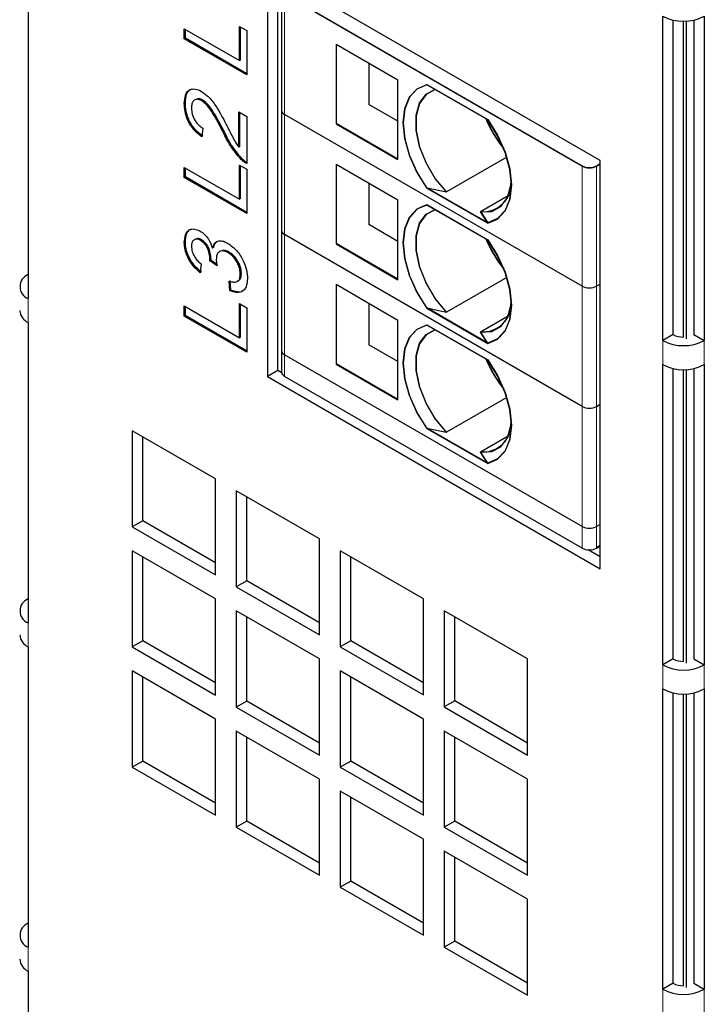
# Model space of a CAD drawing. Header units: millimetres. Extents: x 5 to 418, y 2 to 292.
# Tile 9 of 13: x 267 to 286, y 165 to 191. Entities that reach past the tile are written whole.
import ezdxf

# ---------------------------------------------------------------- set-up
doc = ezdxf.new("R2010")
doc.units = ezdxf.units.MM

msp = doc.modelspace()

# ---------------------------------------------------------------- linework, layer by layer
at = {"color": 7, "linetype": 'Continuous', "lineweight": 25}
for p, q in [((273.9489, 192.6718), (273.9489, 181.5669)), ((282.9999, 187.4468), (273.9489, 192.6718)), ((274.2317, 181.7301), (274.2317, 192.5085)), ((274.3328, 192.076), (274.3328, 188.8099)), ((274.4148, 191.9617), (282.5041, 187.2919)), ((274.4153, 191.9721), (282.5046, 187.3023)), ((267.4435, 191.8547), (267.4435, 183.6893)), ((284.6969, 182.5477), (284.6969, 191.3664)), ((284.9798, 182.711), (284.9798, 191.2609)), ((285.2626, 182.6434), (285.2626, 191.2311)), ((285.3475, 182.5967), (285.3475, 191.2337)), ((285.5455, 191.2609), (285.5455, 182.711)), ((285.8283, 191.3664), (285.8283, 182.5477)), ((271.6862, 191.026), (273.1874, 190.1593)), ((271.6862, 190.7496), (271.6862, 191.026)), ((271.7144, 190.7659), (271.7144, 191.0096)), ((273.1874, 191.0889), (273.3832, 190.9759)), ((273.1874, 190.1593), (273.1874, 191.0889)), ((273.2157, 190.1756), (273.2157, 191.0726)), ((273.3832, 190.9759), (273.3832, 189.7699)), ((271.7144, 190.7659), (271.6862, 190.7496)), ((273.3832, 189.7699), (271.6862, 190.7496)), ((273.3832, 189.8026), (271.7144, 190.7659)), ((275.8135, 190.6005), (275.8135, 188.4418)), ((277.4978, 189.6282), (275.8135, 190.6005)), ((273.2157, 190.1756), (273.1874, 190.1593)), ((276.7058, 190.0854), (276.7058, 188.9667)), ((277.4978, 187.4695), (277.4978, 189.6282)), ((279.937, 188.5452), (278.283, 189.5001)), ((278.2835, 189.5104), (279.9375, 188.5556)), ((271.7144, 189.0072), (271.6862, 188.9909)), ((272.1849, 189.0874), (272.1567, 189.071)), ((273.1656, 188.7649), (273.3832, 188.6393)), ((273.1656, 187.8063), (273.1656, 188.7649)), ((273.1939, 187.8226), (273.1939, 188.7486)), ((274.3328, 188.8099), (274.3328, 185.5437)), ((277.4978, 188.5104), (276.7065, 188.9672)), ((273.3832, 188.6393), (273.3832, 187.358)), ((282.5041, 184.0257), (274.4148, 188.6956)), ((272.1866, 188.3251), (272.1648, 188.0865)), ((272.7768, 188.2189), (272.7485, 188.2025)), ((275.8143, 188.4423), (275.8135, 188.4418)), ((275.8135, 188.4418), (277.4978, 187.4695)), ((277.4978, 187.4802), (275.8143, 188.452)), ((273.1939, 187.8226), (273.1656, 187.8063)), ((273.2606, 187.4877), (273.2323, 187.4714)), ((280.4537, 187.5331), (278.818, 186.5889)), ((282.9999, 176.3419), (282.9999, 187.4468)), ((271.6862, 187.2573), (273.1874, 186.3907)), ((271.6862, 186.9809), (271.6862, 187.2573)), ((271.7144, 186.9973), (271.7144, 187.241)), ((273.1874, 187.3203), (273.3832, 187.2072)), ((273.1874, 186.3907), (273.1874, 187.3203)), ((273.2157, 186.407), (273.2157, 187.3039)), ((273.3832, 187.2072), (273.3832, 186.0013)), ((275.8135, 187.3344), (275.8135, 185.1756)), ((277.4978, 186.3621), (275.8135, 187.3344)), ((282.9001, 187.2919), (282.9999, 187.3495)), ((282.9006, 187.3023), (282.9999, 187.3596)), ((271.7144, 186.9973), (271.6862, 186.9809)), ((273.3832, 186.0013), (271.6862, 186.9809)), ((273.3832, 186.0339), (271.7144, 186.9973)), ((276.7058, 186.8193), (276.7058, 185.7006)), ((278.283, 186.6912), (279.937, 185.7363)), ((278.8175, 186.5785), (278.283, 186.6912)), ((279.9375, 185.7467), (278.2835, 186.7015)), ((278.2835, 186.7015), (278.818, 186.5889)), ((273.2157, 186.407), (273.1874, 186.3907)), ((277.4978, 184.2033), (277.4978, 186.3621)), ((279.7424, 186.0553), (280.4964, 186.4905)), ((279.937, 185.279), (278.283, 186.2339)), ((278.2835, 186.2443), (279.9375, 185.2894)), ((279.7424, 186.0553), (279.9375, 185.7467)), ((279.937, 185.7363), (279.7419, 186.0449)), ((274.3328, 185.5437), (274.3328, 182.2775)), ((277.4978, 185.2443), (276.7065, 185.7011)), ((272.153, 185.2869), (272.1247, 185.2706)), ((282.5041, 180.7595), (274.4148, 185.4294)), ((271.7144, 185.2339), (271.6862, 185.2175)), ((272.4824, 185.0806), (272.4541, 185.0643)), ((275.8143, 185.1761), (275.8135, 185.1756)), ((275.8135, 185.1756), (277.4978, 184.2033)), ((277.4978, 184.214), (275.8143, 185.1858)), ((272.4107, 184.7346), (272.3824, 184.7183)), ((272.5782, 184.5793), (272.3824, 184.7183)), ((272.4131, 184.7693), (272.3848, 184.753)), ((272.5705, 184.6211), (272.4107, 184.7346)), ((272.8992, 184.9566), (272.8709, 184.9403)), ((272.1431, 184.6319), (272.1213, 184.3932)), ((272.9546, 183.9197), (272.9328, 184.1835)), ((273.2374, 184.3751), (273.2092, 184.3587)), ((280.4537, 184.2669), (278.818, 183.3227)), ((272.9263, 183.9033), (272.9046, 184.1671)), ((272.9546, 183.9197), (272.9263, 183.9033)), ((275.8135, 184.0682), (275.8135, 181.9095)), ((277.4978, 183.0959), (275.8135, 184.0682)), ((282.9999, 184.0833), (282.9001, 184.0257)), ((271.6862, 183.4887), (273.1874, 182.622)), ((271.6862, 183.2123), (271.6862, 183.4887)), ((271.7144, 183.2286), (271.7144, 183.4723)), ((273.1874, 183.5516), (273.3832, 183.4386)), ((273.1874, 182.622), (273.1874, 183.5516)), ((273.2157, 182.6383), (273.2157, 183.5353)), ((273.3832, 183.4386), (273.3832, 182.2326)), ((276.7058, 183.5531), (276.7058, 182.4344)), ((278.283, 183.425), (279.937, 182.4701)), ((278.8175, 183.3123), (278.283, 183.425)), ((279.9375, 182.4805), (278.2835, 183.4354)), ((278.2835, 183.4354), (278.818, 183.3227)), ((271.7144, 183.2286), (271.6862, 183.2123)), ((273.3832, 182.2326), (271.6862, 183.2123)), ((273.3832, 182.2653), (271.7144, 183.2286)), ((279.7424, 182.7891), (280.4964, 183.2244)), ((267.4435, 183.036), (267.4435, 174.8706)), ((277.4978, 180.9372), (277.4978, 183.0959)), ((279.937, 182.0128), (278.283, 182.9677)), ((278.2835, 182.9781), (279.9375, 182.0232)), ((273.2157, 182.6383), (273.1874, 182.622)), ((279.937, 182.4701), (279.7419, 182.7787)), ((279.9375, 182.4805), (279.7424, 182.7891)), ((284.9798, 182.711), (284.6969, 182.5477)), ((285.5455, 182.711), (285.8283, 182.5477)), ((277.4978, 181.9781), (276.7065, 182.4349)), ((274.3328, 182.2775), (274.3328, 181.6896)), ((282.5041, 177.4934), (274.4148, 182.1632)), ((275.8143, 181.9099), (275.8135, 181.9095)), ((275.8135, 181.9095), (277.4978, 180.9372)), ((277.4978, 180.9479), (275.8143, 181.9197)), ((284.6969, 173.7291), (284.6969, 181.8945)), ((284.9798, 173.8924), (284.9798, 181.7891)), ((285.5455, 181.7891), (285.5455, 173.8924)), ((285.8283, 181.8945), (285.8283, 173.7291)), ((274.2317, 181.7301), (273.9489, 181.5669)), ((273.9489, 181.5669), (282.9999, 176.3419)), ((274.3347, 181.6707), (274.2317, 181.7301)), ((282.5041, 176.9055), (274.4148, 181.5753)), ((285.2626, 173.8247), (285.2626, 181.7592)), ((285.3475, 173.7781), (285.3475, 181.7618)), ((280.4537, 181.0008), (278.818, 180.0565)), ((282.9001, 180.7595), (282.9999, 180.8171)), ((279.9375, 179.2143), (278.2835, 180.1692)), ((278.2835, 180.1692), (278.818, 180.0565)), ((272.5347, 178.7905), (270.2719, 180.0967)), ((270.2719, 180.0967), (270.2719, 177.4838)), ((270.5548, 177.6471), (270.5548, 179.9335)), ((278.283, 180.1588), (279.937, 179.2039)), ((278.8175, 180.0462), (278.283, 180.1588)), ((279.7424, 179.5229), (280.4964, 179.9582)), ((279.937, 179.2039), (279.7419, 179.5126)), ((279.9375, 179.2143), (279.7424, 179.5229)), ((272.5347, 176.1776), (272.5347, 178.7905)), ((275.3631, 177.1577), (273.1004, 178.4639)), ((273.1004, 178.4639), (273.1004, 175.851)), ((273.3832, 176.0143), (273.3832, 178.3007)), ((270.5548, 177.6471), (270.2719, 177.4838)), ((272.5347, 176.5041), (270.5548, 177.6471)), ((282.9999, 177.551), (282.9001, 177.4934)), ((270.2719, 177.4838), (272.5347, 176.1776)), ((275.3631, 174.5447), (275.3631, 177.1577)), ((282.9001, 176.9055), (282.9999, 176.9631)), ((282.9999, 176.9732), (282.9006, 176.9159)), ((272.5347, 175.5243), (270.2719, 176.8306)), ((270.2719, 176.8306), (270.2719, 174.2177)), ((278.1915, 175.5249), (275.9288, 176.8311)), ((275.9288, 176.8311), (275.9288, 174.2182)), ((282.9999, 176.6684), (282.6693, 176.8592)), ((270.5548, 174.3809), (270.5548, 176.6673)), ((276.2116, 174.3815), (276.2116, 176.6678)), ((273.3832, 176.0143), (273.1004, 175.851)), ((275.3631, 174.8713), (273.3832, 176.0143)), ((273.1004, 175.851), (275.3631, 174.5447)), ((272.5347, 172.9114), (272.5347, 175.5243)), ((278.1915, 172.9119), (278.1915, 175.5249)), ((275.3631, 173.8915), (273.1004, 175.1978)), ((273.1004, 175.1978), (273.1004, 172.5848)), ((281.02, 173.892), (278.7572, 175.1983)), ((278.7572, 175.1983), (278.7572, 172.5854)), ((273.3832, 172.7481), (273.3832, 175.0345)), ((279.0401, 172.7487), (279.0401, 175.035)), ((270.5548, 174.3809), (270.2719, 174.2177)), ((272.5347, 173.238), (270.5548, 174.3809)), ((276.2116, 174.3815), (275.9288, 174.2182)), ((278.1915, 173.2385), (276.2116, 174.3815)), ((267.4435, 174.2174), (267.4435, 166.052)), ((270.2719, 174.2177), (272.5347, 172.9114)), ((275.9288, 174.2182), (278.1915, 172.9119)), ((275.3631, 171.2786), (275.3631, 173.8915)), ((281.02, 171.2791), (281.02, 173.892)), ((284.9798, 173.8924), (284.6969, 173.7291)), ((285.5455, 173.8924), (285.8283, 173.7291)), ((272.5347, 172.2582), (270.2719, 173.5644)), ((270.2719, 173.5644), (270.2719, 170.9515)), ((278.1915, 172.2587), (275.9288, 173.565)), ((275.9288, 173.565), (275.9288, 170.952)), ((270.5548, 171.1148), (270.5548, 173.4011)), ((276.2116, 171.1153), (276.2116, 173.4017)), ((284.6969, 164.9104), (284.6969, 173.0759)), ((284.9798, 165.0737), (284.9798, 172.9704)), ((285.2626, 165.0061), (285.2626, 172.9406)), ((285.3475, 164.9594), (285.3475, 172.9432)), ((285.5455, 172.9704), (285.5455, 165.0737)), ((285.8283, 173.0759), (285.8283, 164.9104)), ((273.3832, 172.7481), (273.1004, 172.5848)), ((275.3631, 171.6051), (273.3832, 172.7481)), ((279.0401, 172.7487), (278.7572, 172.5854)), ((281.02, 171.6057), (279.0401, 172.7487)), ((273.1004, 172.5848), (275.3631, 171.2786)), ((278.7572, 172.5854), (281.02, 171.2791)), ((272.5347, 169.6452), (272.5347, 172.2582)), ((278.1915, 169.6458), (278.1915, 172.2587)), ((275.3631, 170.6254), (273.1004, 171.9316)), ((273.1004, 171.9316), (273.1004, 169.3187)), ((281.02, 170.6259), (278.7572, 171.9321)), ((278.7572, 171.9321), (278.7572, 169.3192)), ((273.3832, 169.482), (273.3832, 171.7683)), ((279.0401, 169.4825), (279.0401, 171.7689)), ((270.5548, 171.1148), (270.2719, 170.9515)), ((272.5347, 169.9718), (270.5548, 171.1148)), ((276.2116, 171.1153), (275.9288, 170.952)), ((278.1915, 169.9723), (276.2116, 171.1153)), ((270.2719, 170.9515), (272.5347, 169.6452)), ((275.9288, 170.952), (278.1915, 169.6458)), ((275.3631, 168.0124), (275.3631, 170.6254)), ((281.02, 168.013), (281.02, 170.6259)), ((278.1915, 168.9925), (275.9288, 170.2988)), ((275.9288, 170.2988), (275.9288, 167.6859)), ((276.2116, 167.8491), (276.2116, 170.1355)), ((273.3832, 169.482), (273.1004, 169.3187)), ((275.3631, 168.339), (273.3832, 169.482)), ((279.0401, 169.4825), (278.7572, 169.3192)), ((281.02, 168.3395), (279.0401, 169.4825)), ((273.1004, 169.3187), (275.3631, 168.0124)), ((278.7572, 169.3192), (281.02, 168.013)), ((278.1915, 166.3796), (278.1915, 168.9925)), ((281.02, 167.3597), (278.7572, 168.666)), ((278.7572, 168.666), (278.7572, 166.053)), ((279.0401, 166.2163), (279.0401, 168.5027)), ((276.2116, 167.8491), (275.9288, 167.6859)), ((275.9288, 167.6859), (278.1915, 166.3796)), ((278.1915, 166.7062), (276.2116, 167.8491)), ((281.02, 164.7468), (281.02, 167.3597)), ((279.0401, 166.2163), (278.7572, 166.053)), ((278.7572, 166.053), (281.02, 164.7468)), ((281.02, 165.0734), (279.0401, 166.2163)), ((267.4435, 165.3987), (267.4435, 157.2333)), ((284.9798, 165.0737), (284.6969, 164.9104)), ((285.5455, 165.0737), (285.8283, 164.9104))]:
    msp.add_line(p, q, dxfattribs=at)
at = {"color": 7, "linetype": 'Continuous', "lineweight": 18}
for p, q in [((274.4148, 188.6956), (274.4148, 191.9617)), ((274.4148, 185.4294), (274.4148, 188.6956)), ((282.5041, 187.2919), (282.5041, 184.0257)), ((282.5046, 187.2922), (282.5046, 187.3023)), ((282.9001, 187.2919), (282.9001, 184.0257)), ((282.9006, 187.3023), (282.9006, 176.9159)), ((274.4148, 182.1632), (274.4148, 185.4294)), ((282.5041, 184.0257), (282.5041, 180.7595)), ((282.9001, 184.0257), (282.9001, 180.7595)), ((267.4435, 183.6893), (267.4435, 183.036)), ((284.6969, 182.5477), (284.6969, 181.8945)), ((285.8283, 182.5477), (285.8283, 181.8945)), ((274.4148, 181.5753), (274.4148, 182.1632)), ((282.5041, 180.7595), (282.5041, 177.4934)), ((282.9001, 180.7595), (282.9001, 177.4934)), ((282.5041, 177.4934), (282.5041, 176.9055)), ((282.9001, 177.4934), (282.9001, 176.9055)), ((267.4435, 174.8706), (267.4435, 174.2174)), ((284.6969, 173.7291), (284.6969, 173.0759)), ((285.8283, 173.7291), (285.8283, 173.0759)), ((267.4435, 166.052), (267.4435, 165.3987)), ((284.6969, 164.9104), (284.6969, 164.2572)), ((285.8283, 164.9104), (285.8283, 164.2572))]:
    msp.add_line(p, q, dxfattribs=at)
at = {"color": 7, "linetype": 'Continuous', "lineweight": 25, "flags": 128}
for points in [[(278.283, 189.5001), (278.0142, 189.3836), (277.8101, 189.1631), (277.6826, 188.8515), (277.6392, 188.4672), (277.6826, 188.0329), (277.8101, 187.5741), (278.0142, 187.1179), (278.283, 186.6912)], [(278.2835, 186.7015), (278.0147, 187.1283), (277.8106, 187.5845), (277.6831, 188.0433), (277.6397, 188.4776), (277.6831, 188.8619), (277.8106, 189.1735), (278.0147, 189.394), (278.2835, 189.5104)], [(278.5194, 189.3743), (278.5116, 189.3722), (278.2606, 189.2385), (278.0826, 188.9958), (277.9903, 188.6615), (277.9903, 188.2595), (278.0826, 187.8186), (278.2606, 187.3704), (278.5116, 186.9469), (278.8175, 186.5785)], [(278.818, 186.5889), (278.5121, 186.9573), (278.2611, 187.3807), (278.0831, 187.829), (277.9908, 188.2699), (277.9908, 188.6719), (278.0831, 189.0062), (278.2611, 189.2489), (278.5072, 189.3813)], [(279.937, 185.7363), (280.2058, 185.8527), (280.4099, 186.0732), (280.5374, 186.3848), (280.5808, 186.7691), (280.5374, 187.2035), (280.4099, 187.6623), (280.2058, 188.1185), (279.937, 188.5452)], [(279.9375, 188.5556), (280.2063, 188.1288), (280.4104, 187.6726), (280.5379, 187.2138), (280.5813, 186.7795), (280.5379, 186.3952), (280.4104, 186.0836), (280.2063, 185.8631), (279.9375, 185.7467)], [(279.7419, 186.0449), (280.0478, 186.06), (280.2988, 186.1938), (280.4768, 186.4365), (280.5691, 186.7708), (280.5791, 186.8893)], [(278.283, 186.2339), (278.0142, 186.1175), (277.8101, 185.897), (277.6826, 185.5854), (277.6392, 185.2011), (277.6826, 184.7667), (277.8101, 184.3079), (278.0142, 183.8517), (278.283, 183.425)], [(278.2835, 183.4354), (278.0147, 183.8621), (277.8106, 184.3183), (277.6831, 184.7771), (277.6397, 185.2115), (277.6831, 185.5958), (277.8106, 185.9073), (278.0147, 186.1278), (278.2835, 186.2443)], [(278.5194, 186.1081), (278.5116, 186.1061), (278.2606, 185.9723), (278.0826, 185.7296), (277.9903, 185.3953), (277.9903, 184.9933), (278.0826, 184.5524), (278.2606, 184.1042), (278.5116, 183.6807), (278.8175, 183.3123)], [(278.818, 183.3227), (278.5121, 183.6911), (278.2611, 184.1146), (278.0831, 184.5628), (277.9908, 185.0037), (277.9908, 185.4057), (278.0831, 185.74), (278.2611, 185.9827), (278.5072, 186.1151)], [(279.937, 182.4701), (280.2058, 182.5865), (280.4099, 182.807), (280.5374, 183.1186), (280.5808, 183.5029), (280.5374, 183.9373), (280.4099, 184.3961), (280.2058, 184.8523), (279.937, 185.279)], [(279.9375, 185.2894), (280.2063, 184.8627), (280.4104, 184.4065), (280.5379, 183.9477), (280.5813, 183.5133), (280.5379, 183.129), (280.4104, 182.8174), (280.2063, 182.5969), (279.9375, 182.4805)], [(279.7419, 182.7787), (280.0478, 182.7939), (280.2988, 182.9276), (280.4768, 183.1703), (280.5691, 183.5046), (280.5791, 183.6231)], [(278.283, 182.9677), (278.0142, 182.8513), (277.8101, 182.6308), (277.6826, 182.3192), (277.6392, 181.9349), (277.6826, 181.5005), (277.8101, 181.0417), (278.0142, 180.5855), (278.283, 180.1588)], [(278.2835, 180.1692), (278.0147, 180.5959), (277.8106, 181.0521), (277.6831, 181.5109), (277.6397, 181.9453), (277.6831, 182.3296), (277.8106, 182.6412), (278.0147, 182.8617), (278.2835, 182.9781)], [(278.5194, 182.8419), (278.5116, 182.8399), (278.2606, 182.7062), (278.0826, 182.4635), (277.9903, 182.1291), (277.9903, 181.7272), (278.0826, 181.2863), (278.2606, 180.838), (278.5116, 180.4146), (278.8175, 180.0462)], [(278.818, 180.0565), (278.5121, 180.4249), (278.2611, 180.8484), (278.0831, 181.2966), (277.9908, 181.7375), (277.9908, 182.1395), (278.0831, 182.4739), (278.2611, 182.7166), (278.5072, 182.849)], [(279.937, 179.2039), (280.2058, 179.3204), (280.4099, 179.5409), (280.5374, 179.8525), (280.5808, 180.2368), (280.5374, 180.6711), (280.4099, 181.1299), (280.2058, 181.5861), (279.937, 182.0128)], [(279.9375, 182.0232), (280.2063, 181.5965), (280.4104, 181.1403), (280.5379, 180.6815), (280.5813, 180.2472), (280.5379, 179.8629), (280.4104, 179.5513), (280.2063, 179.3308), (279.9375, 179.2143)], [(279.7419, 179.5126), (280.0478, 179.5277), (280.2988, 179.6614), (280.4768, 179.9041), (280.5691, 180.2385), (280.5791, 180.357)]]:
    msp.add_lwpolyline(points, dxfattribs=at)
at = {"color": 7, "linetype": 'Continuous', "lineweight": 25}
for centre, radius, start, end in [((285.2626, 192.4581), 1.2296, 242.60967, 297.39033), ((274.4729, 188.8238), 0.1408, 185.6948, 245.62534), ((282.8036, 189.7508), 3.1394, 201.82921, 219.42452), ((282.806, 189.7622), 3.1416, 202.10796, 219.15976), ((282.7021, 187.674), 0.4304, 242.60967, 297.39033), ((282.7026, 187.6844), 0.4304, 242.60976, 297.39024), ((279.8104, 186.8228), 0.7706, 264.9376, 4.40025), ((274.4729, 185.5577), 0.1408, 185.6948, 245.62534), ((282.8036, 186.4846), 3.1394, 201.82921, 219.42452), ((282.806, 186.4961), 3.1416, 202.10796, 219.15976), ((267.5675, 184.0158), 0.3493, 110.78342, 249.21658), ((282.7021, 184.4078), 0.4304, 242.60967, 297.39033), ((279.8104, 183.5567), 0.7706, 264.9376, 4.40025), ((267.6096, 183.4025), 0.4024, 185.6948, 245.62534), ((285.2511, 183.2204), 0.5772, 241.95976, 271.1441), ((285.2626, 183.6395), 1.2296, 242.60967, 297.39033), ((274.4729, 182.2915), 0.1408, 185.6948, 245.62534), ((282.8036, 183.2184), 3.1394, 201.82921, 219.42452), ((282.806, 183.2299), 3.1416, 202.10796, 219.15976), ((285.2626, 182.9863), 1.2296, 242.60967, 297.39033), ((274.4729, 181.7036), 0.1408, 185.6948, 245.62534), ((282.7021, 181.1417), 0.4304, 242.60967, 297.39033), ((279.8104, 180.2905), 0.7706, 264.9376, 4.40025), ((282.7021, 177.8755), 0.4304, 242.60967, 297.39033), ((282.7021, 177.2876), 0.4304, 242.60967, 297.39033), ((267.5675, 175.1972), 0.3493, 110.78342, 249.21658), ((267.6096, 174.5839), 0.4024, 185.6948, 245.62534), ((285.2511, 174.4018), 0.5772, 241.95976, 271.1441), ((285.2626, 174.8209), 1.2296, 242.60967, 297.39033), ((285.2626, 174.1676), 1.2296, 242.60967, 297.39033), ((267.5675, 166.3785), 0.3493, 110.78342, 249.21658), ((267.6096, 165.7652), 0.4024, 185.6948, 245.62534), ((285.2626, 166.0022), 1.2296, 242.60967, 297.39033), ((285.2511, 165.5831), 0.5772, 241.95976, 271.1441)]:
    msp.add_arc(centre, radius, start, end, dxfattribs=at)
for points, knots in [([(271.6862, 188.9909), (271.6913, 189.0734), (271.7016, 189.238), (271.8188, 189.375), (271.9805, 189.4056), (272.0966, 189.3508), (272.1546, 189.3234)], [0, 0, 0, 0, 0.2805009, 0.5596743, 0.7797453, 1, 1, 1, 1]), ([(271.7144, 189.0072), (271.7205, 189.0875), (271.7326, 189.2478), (271.8118, 189.3745), (271.8809, 189.3832), (271.8878, 189.3841)], [0, 0, 0, 0, 0.475278, 0.9483067, 1, 1, 1, 1]), ([(272.1546, 189.3234), (272.2357, 189.2634), (272.3981, 189.1431), (272.6333, 188.797), (272.7683, 188.5369), (272.8508, 188.3778)], [0, 0, 0, 0, 0.2786949, 0.5588196, 1, 1, 1, 1]), ([(272.1931, 188.1028), (272.1178, 188.1608), (271.9676, 188.2764), (271.8011, 188.5408), (271.7242, 188.7956), (271.7177, 188.9366), (271.7144, 189.0072)], [0, 0, 0, 0, 0.2802186, 0.5589131, 0.7791554, 1, 1, 1, 1]), ([(272.1567, 189.071), (272.1133, 189.0895), (272.0264, 189.1263), (271.9357, 189.077), (271.8881, 188.9868), (271.884, 188.9106), (271.882, 188.8724)], [0, 0, 0, 0, 0.2790769, 0.5586029, 0.77905317, 1, 1, 1, 1]), ([(272.1849, 189.0874), (272.1396, 189.1102), (272.0803, 189.1401), (272.0404, 189.1164), (272.031, 189.1109)], [0, 0, 0, 0, 0.7651086, 1, 1, 1, 1]), ([(272.7485, 188.2025), (272.6557, 188.3813), (272.5266, 188.6303), (272.3248, 188.9394), (272.2126, 189.0272), (272.1567, 189.071)], [0, 0, 0, 0, 0.5613127, 0.7813859, 1, 1, 1, 1]), ([(272.7768, 188.2189), (272.684, 188.3977), (272.5549, 188.6466), (272.353, 188.9557), (272.2409, 189.0436), (272.1849, 189.0874)], [0, 0, 0, 0, 0.5613127, 0.7813859, 1, 1, 1, 1]), ([(272.1648, 188.0865), (272.0895, 188.1444), (271.9393, 188.26), (271.7729, 188.5245), (271.6959, 188.7793), (271.6894, 188.9203), (271.6862, 188.9909)], [0, 0, 0, 0, 0.2802186, 0.5589131, 0.7791554, 1, 1, 1, 1]), ([(271.882, 188.8724), (271.8855, 188.8161), (271.8925, 188.704), (271.9687, 188.5298), (272.0762, 188.3981), (272.1498, 188.3495), (272.1866, 188.3251)], [0, 0, 0, 0, 0.2803495, 0.55949653, 0.77941367, 1, 1, 1, 1]), ([(273.2323, 187.4714), (273.1268, 187.5951), (272.938, 187.8167), (272.8066, 188.0843), (272.7485, 188.2025)], [0, 0, 0, 0, 0.55839292, 1, 1, 1, 1]), ([(273.2606, 187.4877), (273.1551, 187.6115), (272.9663, 187.833), (272.8348, 188.1007), (272.7768, 188.2189)], [0, 0, 0, 0, 0.55839292, 1, 1, 1, 1]), ([(272.8508, 188.3778), (272.9041, 188.2682), (272.9992, 188.0726), (273.1148, 187.8876), (273.1656, 187.8063)], [0, 0, 0, 0, 0.5606123, 1, 1, 1, 1]), ([(273.3832, 187.358), (273.3545, 187.3753), (273.3031, 187.4062), (273.2539, 187.4515), (273.2323, 187.4714)], [0, 0, 0, 0, 0.5599563, 1, 1, 1, 1]), ([(273.3832, 187.3929), (273.364, 187.4047), (273.3222, 187.4303), (273.2822, 187.4676), (273.2606, 187.4877)], [0, 0, 0, 0, 0.4600556, 1, 1, 1, 1]), ([(271.6862, 185.2175), (271.6929, 185.2915), (271.7063, 185.4391), (271.811, 185.5673), (271.9589, 185.5961), (272.0647, 185.5493), (272.1176, 185.5259)], [0, 0, 0, 0, 0.2801995, 0.55986572, 0.78000642, 1, 1, 1, 1]), ([(271.7144, 185.2339), (271.7219, 185.306), (271.7369, 185.45), (271.8099, 185.5689), (271.8763, 185.5773), (271.8854, 185.5785)], [0, 0, 0, 0, 0.4634297, 0.9259775, 1, 1, 1, 1]), ([(272.1176, 185.5259), (272.1579, 185.4982), (272.2387, 185.4427), (272.3687, 185.2825), (272.4218, 185.147), (272.4541, 185.0643)], [0, 0, 0, 0, 0.2804963, 0.5610033, 1, 1, 1, 1]), ([(272.1247, 185.2706), (272.0874, 185.2872), (272.0129, 185.3204), (271.9314, 185.285), (271.8881, 185.21), (271.884, 185.1449), (271.882, 185.1123)], [0, 0, 0, 0, 0.279464, 0.5588691, 0.7792286, 1, 1, 1, 1]), ([(272.153, 185.2869), (272.1142, 185.3071), (272.0626, 185.334), (272.0264, 185.3158), (272.0174, 185.3114)], [0, 0, 0, 0, 0.7531339, 1, 1, 1, 1]), ([(272.3848, 184.753), (272.3809, 184.8049), (272.3732, 184.9086), (272.319, 185.0678), (272.2271, 185.2021), (272.1589, 185.2477), (272.1247, 185.2706)], [0, 0, 0, 0, 0.28069049, 0.56094976, 0.77995336, 1, 1, 1, 1]), ([(272.4131, 184.7693), (272.4092, 184.8212), (272.4015, 184.9249), (272.3472, 185.0841), (272.2554, 185.2184), (272.1872, 185.264), (272.153, 185.2869)], [0, 0, 0, 0, 0.28069049, 0.56094976, 0.77995336, 1, 1, 1, 1]), ([(272.4541, 185.0643), (272.4709, 185.1137), (272.5045, 185.2125), (272.618, 185.2678), (272.7464, 185.2554), (272.8305, 185.2122), (272.8726, 185.1906)], [0, 0, 0, 0, 0.2798565, 0.5592119, 0.7793784, 1, 1, 1, 1]), ([(272.4824, 185.0806), (272.498, 185.1324), (272.5241, 185.2193), (272.5948, 185.2449), (272.6234, 185.2553)], [0, 0, 0, 0, 0.5947884, 1, 1, 1, 1]), ([(272.1213, 184.3932), (272.0553, 184.4506), (271.9235, 184.5651), (271.7769, 184.7979), (271.6971, 185.0267), (271.6898, 185.1539), (271.6862, 185.2175)], [0, 0, 0, 0, 0.2802702, 0.5595223, 0.7795723, 1, 1, 1, 1]), ([(272.1496, 184.4095), (272.0836, 184.4669), (271.9518, 184.5815), (271.8051, 184.8142), (271.7254, 185.043), (271.7181, 185.1702), (271.7144, 185.2339)], [0, 0, 0, 0, 0.2802702, 0.5595223, 0.7795723, 1, 1, 1, 1]), ([(271.882, 185.1123), (271.8856, 185.064), (271.8928, 184.9675), (271.9611, 184.8196), (272.0511, 184.7079), (272.1124, 184.6572), (272.1431, 184.6319)], [0, 0, 0, 0, 0.2800014, 0.5591308, 0.7793201, 1, 1, 1, 1]), ([(272.8709, 184.9403), (272.8238, 184.962), (272.7295, 185.0052), (272.6234, 184.9676), (272.5634, 184.8784), (272.5579, 184.7963), (272.5551, 184.7552)], [0, 0, 0, 0, 0.2797907, 0.5592315, 0.779474, 1, 1, 1, 1]), ([(272.8992, 184.9566), (272.8506, 184.9815), (272.7774, 185.019), (272.724, 184.9946), (272.706, 184.9863)], [0, 0, 0, 0, 0.6626882, 1, 1, 1, 1]), ([(272.8726, 185.1906), (272.9535, 185.1324), (273.1152, 185.0162), (273.2913, 184.7361), (273.3913, 184.4647), (273.4004, 184.3127), (273.405, 184.2367)], [0, 0, 0, 0, 0.2794193, 0.5590204, 0.779354, 1, 1, 1, 1]), ([(272.3824, 184.7183), (272.383, 184.7246), (272.3842, 184.736), (272.3846, 184.7478), (272.3848, 184.753)], [0, 0, 0, 0, 0.5600031, 1, 1, 1, 1]), ([(272.4107, 184.7346), (272.4113, 184.7409), (272.4124, 184.7523), (272.4129, 184.7641), (272.4131, 184.7693)], [0, 0, 0, 0, 0.5600031, 1, 1, 1, 1]), ([(272.5551, 184.7552), (272.557, 184.7232), (272.5605, 184.6662), (272.5728, 184.6059), (272.5782, 184.5793)], [0, 0, 0, 0, 0.5597629, 1, 1, 1, 1]), ([(273.2092, 184.3587), (273.2045, 184.4195), (273.1951, 184.5407), (273.1028, 184.7233), (272.9888, 184.862), (272.9102, 184.9142), (272.8709, 184.9403)], [0, 0, 0, 0, 0.2798831, 0.5589932, 0.779319, 1, 1, 1, 1]), ([(273.2374, 184.3751), (273.2328, 184.4358), (273.2234, 184.557), (273.1311, 184.7396), (273.0171, 184.8783), (272.9385, 184.9305), (272.8992, 184.9566)], [0, 0, 0, 0, 0.2798831, 0.5589932, 0.779319, 1, 1, 1, 1]), ([(272.9046, 184.1671), (272.9486, 184.1545), (273.0364, 184.1292), (273.1456, 184.1489), (273.2022, 184.2391), (273.2068, 184.3188), (273.2092, 184.3587)], [0, 0, 0, 0, 0.2808992, 0.5601071, 0.7796629, 1, 1, 1, 1]), ([(273.405, 184.2367), (273.3983, 184.1551), (273.385, 183.992), (273.259, 183.8667), (273.0983, 183.8376), (272.9837, 183.8814), (272.9263, 183.9033)], [0, 0, 0, 0, 0.2799105, 0.5592649, 0.7794842, 1, 1, 1, 1]), ([(273.1266, 184.1711), (273.1429, 184.1732), (273.1897, 184.1793), (273.2295, 184.2574), (273.2348, 184.3358), (273.2374, 184.3751)], [0, 0, 0, 0, 0.20988, 0.6042383, 1, 1, 1, 1]), ([(273.303, 183.9296), (273.2921, 183.9161), (273.25, 183.8643), (273.1239, 183.8576), (273.0111, 183.899), (272.9546, 183.9197)], [0, 0, 0, 0, 0.1494594, 0.5744436, 1, 1, 1, 1])]:
    msp.add_open_spline(points, degree=3, knots=knots, dxfattribs=at)

doc.saveas('drawing.dxf')
